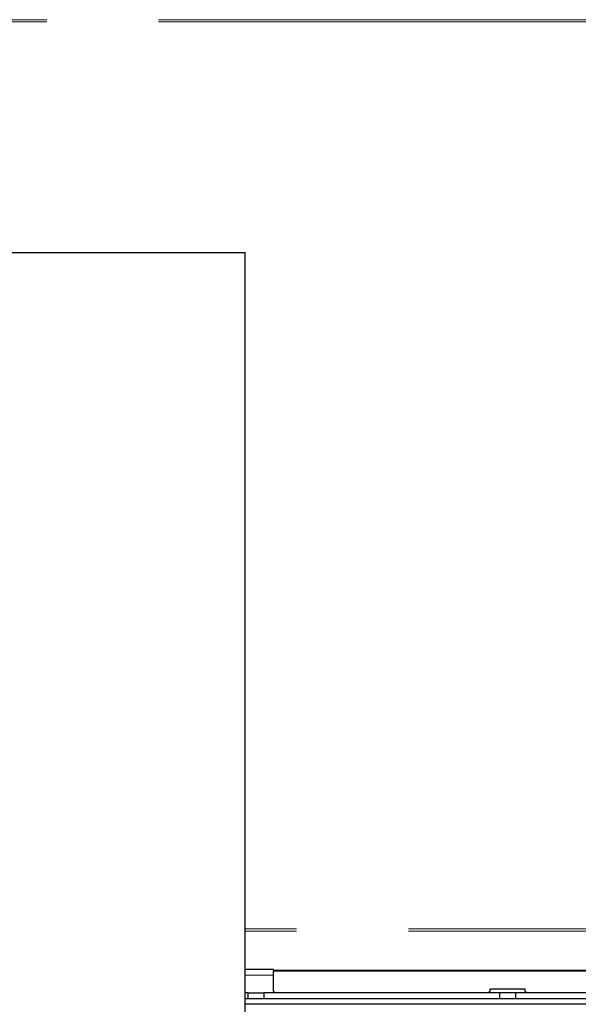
# Model space of a CAD drawing. Header units: millimetres. Extents: x 27 to 261, y 60 to 147.
# Tile 36 of 75: x 113.63 to 119.98, y 70.89 to 82.08. Entities that reach past the tile are written whole.
import ezdxf

# ---------------------------------------------------------------- set-up
doc = ezdxf.new("R2010")
doc.units = ezdxf.units.MM
doc.linetypes.add('PHANTOM', pattern=[12.7, 6.35, -1.27, 1.27, -1.27, 1.27, -1.27])

msp = doc.modelspace()

# ---------------------------------------------------------------- linework, layer by layer
at = {"color": 8, "linetype": 'PHANTOM', "lineweight": 18}
for p, q in [((102.508, 82.082), (124.333, 82.082)), ((102.508, 82.056), (124.324, 82.056)), ((124.396, 71.753), (116.192, 71.753)), ((124.396, 71.727), (116.192, 71.727)), ((116.512, 71.284), (121.832, 71.284)), ((121.832, 71.27), (116.512, 71.27)), ((116.512, 71.225), (116.192, 71.225))]:
    msp.add_line(p, q, dxfattribs=at)
at = {"color": 7, "linetype": 'Continuous', "lineweight": 25}
for p, q in [((110.712, 79.435), (116.192, 79.435)), ((116.192, 70.735), (116.192, 79.435)), ((116.512, 71.289), (116.192, 71.289)), ((116.512, 71.289), (116.512, 71.284)), ((116.512, 71.284), (116.512, 71.27)), ((116.512, 71.045), (116.512, 71.27)), ((116.512, 71.045), (116.532, 71.025)), ((118.952, 71.025), (118.972, 71.045)), ((119.372, 71.065), (118.972, 71.065)), ((118.972, 71.065), (118.972, 71.045)), ((119.372, 71.045), (119.372, 71.065)), ((119.372, 71.045), (119.392, 71.025)), ((116.222, 71.025), (116.192, 71.025)), ((125.152, 70.957), (116.192, 70.957)), ((116.222, 71.025), (116.222, 70.957)), ((116.222, 71.025), (116.402, 71.025)), ((116.402, 71.025), (116.402, 70.957)), ((119.082, 71.025), (116.402, 71.025)), ((119.082, 71.025), (119.082, 70.957)), ((119.262, 71.025), (119.082, 71.025)), ((119.262, 71.025), (119.262, 70.957)), ((121.942, 71.025), (119.262, 71.025)), ((125.152, 70.897), (116.192, 70.897))]:
    msp.add_line(p, q, dxfattribs=at)

doc.saveas('drawing.dxf')
